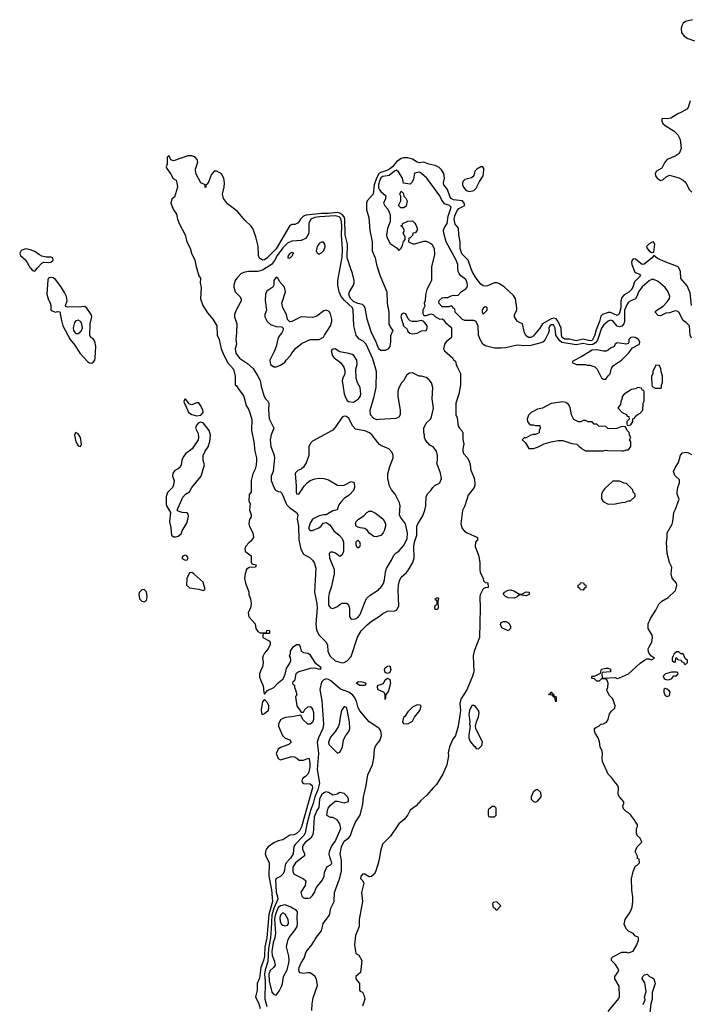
# Model space of a CAD drawing. Header units: inches. Extents: x 2668334 to 2765628, y 828034 to 955234.
# Tile 201 of 218: x 2686836 to 2692732, y 933526 to 942183. Entities that reach past the tile are written whole.
import ezdxf

# ---------------------------------------------------------------- set-up
doc = ezdxf.new("R2010")
doc.units = ezdxf.units.IN
doc.header["$MEASUREMENT"] = 0
for name, color, linetype in [('C6983', 7, 'Continuous'), ('C6984', 7, 'Continuous'), ('C6993', 7, 'Continuous'), ('C6994', 7, 'Continuous')]:
    doc.layers.add(name, color=color, linetype=linetype)

msp = doc.modelspace()

# ---------------------------------------------------------------- linework, layer by layer
at = {"layer": 'C6983', "color": 4}
for points, elevation in [([(2686928.9, 940000), (2686930, 939998), (2686950, 939978), (2686970, 939971.3), (2686994.1, 940000)], 4), ([(2688389.8, 940000), (2688410.9, 939930.9), (2688424.7, 939910), (2688422.8, 939870), (2688430.9, 939829.1), (2688427.3, 939730), (2688447.3, 939670), (2688486.9, 939606.9), (2688534, 939550), (2688570.4, 939490.4), (2688573.4, 939410), (2688590.7, 939370), (2688608, 939290), (2688631.9, 939231.9), (2688666.6, 939166.6), (2688717.3, 939110), (2688730.8, 939050), (2688732, 938972), (2688743.6, 938963.6), (2688762, 938930), (2688793.7, 938893.7), (2688806, 938870), (2688827.3, 938790), (2688850, 938752), (2688876, 938670), (2688874.8, 938570), (2688894.8, 938470), (2688902.8, 938390), (2688918.8, 938330), (2688918.8, 938310), (2688915.3, 938264.7), (2688906, 938230), (2688886.8, 938190), (2688871.6, 938131.6), (2688871.3, 938030), (2688852.7, 938007.3), (2688852, 937950), (2688862, 937930), (2688858, 937870), (2688870.9, 937830.9), (2688871, 937810), (2688858, 937790), (2688850.8, 937750), (2688860.5, 937720.5), (2688886, 937670), (2688891, 937630), (2688866.4, 937593.6), (2688850, 937582), (2688825.8, 937554.2), (2688814.8, 937530), (2688818.8, 937510), (2688824.1, 937504.1), (2688871.3, 937470), (2688872, 937412), (2688878, 937398), (2688914, 937390), (2688910, 937368.7), (2688852.7, 937367.3), (2688831.6, 937348.4), (2688818, 937310), (2688812, 937270), (2688822, 937230), (2688851.1, 937151.1), (2688851.6, 937128.4), (2688866, 937090), (2688871, 937050), (2688864.7, 937010), (2688844.7, 936970), (2688850, 936934), (2688906, 936870), (2688911.3, 936830), (2688930, 936804.7), (2688950, 936791.3), (2688990, 936792), (2689006, 936794), (2689010, 936812), (2689030, 936814), (2689034, 936810), (2689034, 936790), (2689030, 936786), (2688990, 936786), (2688978, 936782), (2688974, 936770), (2688974, 936750), (2689030, 936722), (2689038, 936710), (2689038, 936690), (2689021, 936650), (2688987.5, 936612.5), (2688976, 936590), (2688971.3, 936570), (2688976, 936530), (2688971, 936490), (2688958, 936470), (2688944.7, 936430), (2688945.4, 936405.4), (2688964.7, 936350), (2688978, 936330), (2688983.6, 936263.6), (2688990, 936254), (2689016.4, 936283.6), (2689070, 936311.3), (2689110, 936351.3), (2689154, 936386), (2689171.5, 936428.5), (2689183, 936477), (2689210, 936524.7), (2689219, 936550), (2689216.4, 936576.4), (2689208, 936590), (2689218, 936610), (2689218, 936630), (2689242, 936670), (2689269.3, 936690.7), (2689292, 936690), (2689302, 936670), (2689312, 936630), (2689330, 936618), (2689370, 936612), (2689383.6, 936603.6), (2689430.4, 936530.4), (2689482.8, 936490), (2689482, 936478), (2689474, 936470), (2689430, 936480.9), (2689390, 936477.6), (2689291.3, 936450), (2689264.7, 936430), (2689251.6, 936368.4), (2689238, 936362), (2689234, 936350), (2689238, 936338), (2689251.6, 936331.6), (2689252, 936310), (2689262, 936290), (2689272, 936250), (2689262, 936230), (2689272, 936150), (2689310, 936094), (2689330, 936094), (2689343.1, 936116.9), (2689370, 936142), (2689390, 936144.7), (2689398, 936138), (2689410, 936122), (2689418, 936090), (2689419.1, 936030), (2689410, 936002), (2689390, 935988), (2689370, 935988), (2689325.2, 936030), (2689307.3, 936067.3), (2689230, 936052.3), (2689170, 936046.6), (2689150, 936039.5), (2689130, 936026), (2689110.6, 935990), (2689110.7, 935970), (2689146.8, 935890), (2689170, 935866.8), (2689212, 935850), (2689222, 935830), (2689202, 935810), (2689130, 935782.7), (2689108, 935770), (2689090.8, 935730), (2689107.3, 935687.3), (2689130, 935676), (2689136.9, 935676.9), (2689230, 935704.7), (2689250, 935702), (2689274, 935690), (2689292.7, 935672.7), (2689330, 935671.3), (2689374, 935690), (2689382, 935682), (2689386.4, 935646.4), (2689386.8, 935610), (2689379.1, 935570), (2689370, 935549), (2689350, 935528.7), (2689326.4, 935513.6), (2689318, 935490), (2689324.7, 935470), (2689330, 935466.8), (2689390, 935464.9), (2689407.3, 935450), (2689410.3, 935430), (2689313, 935087), (2689295.8, 935050), (2689270, 935027), (2689250, 935017), (2689210, 935014), (2689150, 934972.7), (2689110, 934963.7), (2689070, 934946), (2689021, 934910), (2689006, 934894), (2689000.4, 934879.6), (2688995.5, 934850), (2689000.5, 934830), (2689030.8, 934770), (2689027.9, 934652.1), (2689049, 934531), (2689057.8, 934430), (2689025.4, 934314.6), (2689010.2, 934110), (2688991.3, 934030), (2688990, 933949), (2688980.2, 933910), (2688956.9, 933850), (2688945.2, 933754.8), (2688923.6, 933710), (2688924.2, 933650), (2688910.4, 933590), (2688939.5, 933530), (2688950.3, 933490)], 4), ([(2689003.3, 940000), (2688970, 939982), (2688930, 939969.3), (2688850, 939969.3), (2688816.8, 939963.2), (2688784.7, 939950), (2688744.7, 939910), (2688731.3, 939890), (2688718, 939850), (2688718, 939830), (2688731.1, 939791.1), (2688772, 939750), (2688782, 939730), (2688782, 939710), (2688736.9, 939623.1), (2688724.7, 939590), (2688724.7, 939570), (2688744.7, 939510), (2688742.8, 939430), (2688736, 939370), (2688741, 939330), (2688731, 939290), (2688736, 939250), (2688770, 939206.8), (2688839.9, 939159.9), (2688890, 939116), (2688931, 939050), (2688951, 939010), (2688958.8, 938958.8), (2688986, 938870), (2688998, 938850), (2689018, 938830), (2689026, 938810), (2689022.8, 938750), (2689030, 938674), (2689070.9, 938590.9), (2689047.9, 938532.1), (2689037.3, 938490), (2689044, 938430), (2689073.7, 938353.7), (2689076, 938330), (2689064.9, 938210), (2689048, 938170), (2689047.3, 938130), (2689070, 938071.3), (2689086.7, 938046.7), (2689110, 938034.8), (2689130.6, 938030.6), (2689139.8, 938019.8), (2689181.6, 937921.6), (2689210.5, 937890.5), (2689270.4, 937850.4), (2689281, 937830), (2689276, 937790), (2689288.2, 937730), (2689290.7, 937610.7), (2689307.9, 937527.9), (2689330, 937484.7), (2689390, 937451.3), (2689410, 937432), (2689424.7, 937410), (2689439.8, 937359.8), (2689427.7, 937150), (2689447.3, 937050), (2689450.5, 937010), (2689438.8, 936870), (2689445.4, 936814.6), (2689470, 936771.3), (2689532, 936710), (2689543.6, 936683.6), (2689544.7, 936630), (2689562, 936590), (2689610, 936544.7), (2689670, 936526.8), (2689690, 936531), (2689715.5, 936544.5), (2689750, 936584.7), (2689805.8, 936754.2), (2689839.3, 936810), (2689890, 936862.8), (2689927.2, 936892.8), (2689977.5, 936922.5), (2690000, 936939)], 8), ([(2690000, 938666.4), (2689975.3, 938664.7), (2689950, 938675.3), (2689921.2, 938710), (2689917.2, 938750), (2689953.2, 938870), (2689969, 938950), (2689973.2, 939090), (2689940.2, 939200.2), (2689882, 939330), (2689855.1, 939355.1), (2689818, 939378), (2689795.3, 939410), (2689774, 939490), (2689769.2, 939630), (2689761.2, 939650), (2689692.8, 939712.8), (2689662.7, 939750), (2689645.2, 939790), (2689634, 939850), (2689634, 939890), (2689653.4, 940000)], 8), ([(2690000, 939284.6), (2689990, 939294), (2689963.5, 939363.5), (2689929.6, 939430), (2689889.7, 939550), (2689873, 939650), (2689865.6, 939665.6), (2689850, 939678.7), (2689808.1, 939688.1), (2689770, 939705.1), (2689747.2, 939727.2), (2689735.1, 939750), (2689731.1, 939770), (2689735.4, 939790), (2689769.6, 939850), (2689776.9, 939870), (2689776.9, 939890), (2689763, 939950), (2689746.1, 940000)], 4), ([(2689982.6, 940000), (2690000, 939945.9)], 4), ([(2690000, 938449.3), (2689984.8, 938464.8), (2689936, 938530), (2689911.3, 938551.3), (2689870, 938566.6), (2689790, 938584), (2689765.2, 938610), (2689730, 938675.3), (2689710, 938695.3), (2689690, 938698), (2689670, 938688), (2689615.3, 938604.7), (2689590, 938575.3), (2689410, 938478), (2689396.9, 938463.1), (2689378, 938430), (2689378, 938350), (2689354.4, 938285.6), (2689330, 938248), (2689312, 938230), (2689282, 938218), (2689261, 938199), (2689258, 938190), (2689267.1, 938087.1), (2689266.8, 938030), (2689270, 938014), (2689290, 938012), (2689337.5, 938082.5), (2689366.8, 938113.2), (2689390, 938131), (2689430, 938147.3), (2689470, 938150.6), (2689510, 938147.7), (2689550, 938136.3), (2689630, 938090.8), (2689650, 938086.8), (2689690, 938090.8), (2689750, 938122), (2689770, 938118), (2689776, 938110), (2689778.8, 938070), (2689770, 938042), (2689735.2, 938004.8), (2689687.7, 937972.3), (2689659.3, 937940.7), (2689643.4, 937916.6), (2689626, 937874), (2689590, 937864), (2689530, 937828.7), (2689508.9, 937828.9), (2689470, 937819.3), (2689411.3, 937790), (2689390, 937755.3), (2689376, 937710), (2689390, 937691.3), (2689410, 937691), (2689465.6, 937714.4), (2689488, 937730), (2689504.7, 937755.3), (2689530, 937762), (2689562, 937742), (2689598.8, 937690), (2689646, 937650), (2689670, 937622), (2689682.8, 937590), (2689684, 937570), (2689682.8, 937510), (2689670, 937478), (2689650, 937462), (2689612.7, 937492.7), (2689590, 937502), (2689570, 937502), (2689558, 937490), (2689558.8, 937450), (2689602, 937350), (2689602, 937310), (2689576, 937190), (2689558, 937142), (2689550, 937106), (2689550, 937034), (2689570, 937012), (2689590, 937004.7), (2689630, 937022), (2689650, 937042), (2689670, 937052), (2689710, 937052), (2689723.6, 937043.6), (2689731.3, 937030), (2689736, 937010), (2689736.9, 936936.9), (2689750, 936912), (2689790, 936916), (2689810, 936926.8), (2689830, 936952), (2689866.3, 937053.7), (2689886.3, 937093.7), (2689916.5, 937123.5), (2689990, 937171), (2690000, 937181)], 12), ([(2690000, 937645.3), (2689970, 937635.3), (2689950, 937639), (2689910, 937669), (2689892.9, 937692.9), (2689870, 937709), (2689830, 937714), (2689802.7, 937722.7), (2689795.3, 937730), (2689788.7, 937750), (2689795.3, 937770), (2689815.3, 937790), (2689860.4, 937819.6), (2689888, 937850), (2689910, 937862), (2689930, 937862), (2689965.4, 937845.4), (2690000, 937816.3)], 12), ([(2690000, 935948.1), (2689995.1, 935955.1), (2689909.6, 936009.6), (2689826.3, 936106.3), (2689812.9, 936132.9), (2689796, 936190), (2689776, 936230), (2689763.9, 936243.9), (2689729.6, 936269.6), (2689658, 936298), (2689572.3, 936370), (2689550, 936382), (2689530, 936386.6), (2689510, 936379.3), (2689490, 936359), (2689474, 936294), (2689493.2, 936193.2), (2689508.2, 935990), (2689502.4, 935950), (2689463.8, 935870), (2689452.7, 935830), (2689462, 935730), (2689452.2, 935590), (2689473.4, 935470), (2689456.5, 935410), (2689431.3, 935350), (2689415.5, 935290), (2689392.2, 935230), (2689360.7, 935110), (2689346, 935030), (2689333.4, 935010), (2689258.7, 934930), (2689247.9, 934912.1), (2689241.3, 934850), (2689217.6, 934810), (2689178, 934770), (2689170.4, 934750), (2689160.3, 934690), (2689150.3, 934669.7), (2689130.4, 934649.6), (2689090, 934632.7), (2689083.9, 934616.1), (2689090, 934512), (2689103.7, 934470), (2689104.6, 934450), (2689071.7, 934370), (2689052.8, 934310), (2689048.1, 934191.9), (2689040.5, 934110), (2689025, 934015), (2689019.3, 933900.7), (2688995.5, 933830), (2688989.3, 933790), (2688993, 933730), (2688990.4, 933570), (2689010, 933507.3)], 8), ([(2690000, 936285.5), (2689989, 936290), (2689982, 936310), (2689983.1, 936323.1), (2689987.8, 936332.2), (2690000, 936335.9)], 4), ([(2689406, 933470), (2689407.8, 933530), (2689416.6, 933583.4), (2689455.8, 933690), (2689445.6, 933745.6), (2689430, 933772.3), (2689390, 933802), (2689370, 933803.6), (2689330, 933796.9), (2689302.7, 933802.7), (2689292.8, 933812.8), (2689289.7, 933829.7), (2689293.5, 933850), (2689309.8, 933890.2), (2689337, 933930), (2689353.6, 933986.4), (2689405.2, 934050), (2689444.7, 934115.3), (2689490, 934172), (2689504.1, 934235.9), (2689559.3, 934310), (2689572.3, 934370), (2689601.2, 934430), (2689605.2, 934510), (2689648.9, 934628.9), (2689664.1, 934695.9), (2689665.6, 934790), (2689654, 934850), (2689664.7, 934910), (2689690, 934960.7), (2689729.6, 934990.4), (2689746, 935010), (2689765.1, 935070), (2689790, 935126), (2689829.5, 935190), (2689853.8, 935286.2), (2689858.4, 935350), (2689882.9, 935450), (2689897.2, 935542.8), (2689939, 935630), (2689949.2, 935690), (2689954.5, 935770), (2689964.2, 935795.8), (2690000, 935842.2)], 8), ([(2690000, 934816), (2689999.1, 934810), (2689984.5, 934755.5), (2689964.7, 934690), (2689951.3, 934670), (2689930, 934648), (2689910, 934646), (2689870, 934668.7), (2689850, 934668.7), (2689836, 934650), (2689832, 934632), (2689852, 934610), (2689862, 934590), (2689842.8, 934510), (2689850.8, 934430), (2689820.5, 934270), (2689820.7, 934210), (2689787.3, 934130), (2689781, 934050), (2689792.7, 933972.7), (2689816.9, 933956.9), (2689844.7, 933910), (2689833.7, 933806.3), (2689792, 933770), (2689792, 933750), (2689824.7, 933710), (2689824.7, 933650), (2689830, 933642), (2689851.6, 933631.6), (2689862, 933610), (2689872, 933570), (2689851.3, 933510)], 8)]:
    msp.add_lwpolyline(points, dxfattribs=dict(at, elevation=elevation))
for points, elevation in [([(2687104, 939916), (2687090.9, 939909.1), (2687084, 939896), (2687074, 939770), (2687086, 939730), (2687105.5, 939690), (2687110.8, 939669.2), (2687111.3, 939631.3), (2687122, 939622), (2687150, 939611.3), (2687170, 939618), (2687190, 939614), (2687200.4, 939550), (2687216.4, 939490), (2687280.3, 939370), (2687320.2, 939320.2), (2687364.9, 939250), (2687435.1, 939175.1), (2687450, 939164.6), (2687470, 939163.1), (2687486.2, 939173.8), (2687496.4, 939190), (2687501, 939210), (2687505.6, 939310), (2687497.8, 939357.8), (2687479.7, 939379.7), (2687462, 939390), (2687452.7, 939410), (2687455.6, 939510), (2687469.5, 939570), (2687463.7, 939590), (2687426.8, 939646.8), (2687410, 939661.2), (2687350, 939655.6), (2687310, 939659.5), (2687256.4, 939656.4), (2687242, 939662), (2687238, 939670), (2687255.1, 939710), (2687247, 939750), (2687230, 939784), (2687198.3, 939838.3), (2687150, 939899), (2687130, 939913.2)], 4), ([(2689090, 939918), (2689072, 939890), (2689071.3, 939850), (2689061, 939830), (2689010, 939795.3), (2688996, 939770), (2688995.3, 939715.3), (2689006, 939630), (2688991.3, 939591.3), (2688991, 939570), (2689011.3, 939530), (2689042, 939502), (2689090, 939484.7), (2689142, 939482), (2689151.6, 939471.6), (2689150, 939446), (2689142, 939430), (2689122, 939410), (2689110, 939386), (2689091, 939310), (2689074.4, 939265.6), (2689036, 939190), (2689041, 939150), (2689070, 939131.3), (2689090, 939131.3), (2689130, 939144.7), (2689168.4, 939171.6), (2689178, 939190), (2689218, 939230), (2689229.1, 939250.9), (2689265.2, 939294.8), (2689320.2, 939339.8), (2689390, 939370.8), (2689468.4, 939371.6), (2689508.4, 939391.6), (2689515.3, 939410), (2689569.2, 939490), (2689581.2, 939530), (2689581.2, 939550), (2689570, 939598), (2689557.2, 939617.2), (2689530, 939628.7), (2689510, 939624), (2689450, 939577.2), (2689430.6, 939569.4), (2689410, 939565.2), (2689310, 939569), (2689230, 939528), (2689210, 939526), (2689190, 939546), (2689182, 939590), (2689149.4, 939649.4), (2689141.2, 939690), (2689173.2, 939790), (2689164, 939830), (2689120.2, 939880.2), (2689110, 939906)], 12), ([(2687350, 939541.2), (2687330, 939535.3), (2687319.1, 939520.9), (2687306.4, 939473.6), (2687310.6, 939450), (2687324, 939430), (2687330, 939424), (2687350, 939424.9), (2687376.6, 939443.4), (2687387.3, 939470), (2687382, 939510), (2687370, 939529.2)], 8), ([(2689610, 939288), (2689592.7, 939287.3), (2689574, 939270), (2689586.4, 939226.4), (2689602, 939210), (2689658, 939170), (2689686.4, 939126.4), (2689695.3, 939095.3), (2689696, 939070), (2689676, 939030), (2689671.3, 939010), (2689690, 938894), (2689701.4, 938861.4), (2689714.8, 938834.8), (2689726.4, 938826.4), (2689770, 938821), (2689814, 938850), (2689829.2, 938870), (2689835.1, 938890), (2689829.2, 938950), (2689805.2, 938990), (2689795.1, 939030), (2689792.3, 939110), (2689802, 939150), (2689800.9, 939190), (2689773.2, 939230), (2689758.9, 939238.9), (2689730, 939249.2), (2689650, 939262)], 12), ([(2688290, 938848), (2688278, 938830), (2688282.8, 938810), (2688294.8, 938794.8), (2688321, 938730), (2688350.9, 938710.9), (2688390, 938701), (2688430, 938704.7), (2688449.2, 938730), (2688446.6, 938750), (2688430, 938789), (2688410, 938813.2), (2688390, 938814), (2688350, 938798), (2688340.1, 938800.1), (2688325.6, 938805.6), (2688300.4, 938840.4)], 4), ([(2688430, 938645.2), (2688405.2, 938634.8), (2688387.3, 938612.7), (2688381, 938590), (2688405.5, 938545.5), (2688408, 938510), (2688404, 938490), (2688351.3, 938410), (2688296, 938370), (2688276.3, 938343.7), (2688262.8, 938310), (2688256.3, 938270), (2688246, 938250), (2688230, 938234), (2688201.4, 938218.6), (2688183.5, 938196.5), (2688178.8, 938170), (2688193.4, 938130), (2688187.7, 938090), (2688178.8, 938070), (2688135.6, 938024.4), (2688123.7, 937990), (2688123.2, 937923.2), (2688127.9, 937907.9), (2688162.8, 937850), (2688153, 937770), (2688164.1, 937715.9), (2688170, 937652), (2688190, 937636), (2688210, 937634.8), (2688230, 937640.7), (2688256.2, 937663.8), (2688266, 937690), (2688310, 937762), (2688319, 937819), (2688316.4, 937836.4), (2688308, 937848), (2688266, 937850), (2688230, 937862), (2688222, 937870), (2688270, 937984.7), (2688295.3, 938010), (2688329.2, 938030.8), (2688349, 938070), (2688431.6, 938168.4), (2688462, 938270), (2688449.2, 938310.8), (2688448.9, 938351.1), (2688466, 938390), (2688492.7, 938427.3), (2688507.2, 938472.8), (2688513.3, 938530), (2688502, 938570), (2688450, 938639)], 4), ([(2687326.8, 938553.2), (2687319.1, 938530), (2687330, 938471), (2687350, 938437.3), (2687370, 938430.8), (2687379.6, 938450), (2687370, 938509), (2687350, 938542.7)], 4), ([(2689810, 937608), (2689792, 937590), (2689791.3, 937570), (2689798, 937550), (2689810, 937538), (2689828, 937550), (2689834, 937570), (2689828, 937590)], 16), ([(2688290, 937474), (2688270, 937466), (2688262, 937450), (2688265.4, 937445.4), (2688290, 937432), (2688310, 937434), (2688318, 937450), (2688306, 937470)], 4), ([(2688350, 937322), (2688330, 937318), (2688304.7, 937270), (2688302, 937210), (2688327.9, 937187.9), (2688410, 937176), (2688450, 937164.7), (2688467.3, 937172.7), (2688450, 937238), (2688370, 937309)], 4), ([(2687930, 937171.5), (2687910, 937169.4), (2687890.6, 937150), (2687882.4, 937130), (2687890.6, 937090), (2687910, 937070.6), (2687930, 937063), (2687950, 937076), (2687956.9, 937110), (2687952.6, 937152.6)], 4), ([(2689870, 936329.2), (2689828, 936330), (2689794, 936350), (2689810, 936360.7), (2689830, 936364.9), (2689858.5, 936358.5), (2689878, 936350), (2689874, 936330)], 4), ([(2688990, 936206), (2688970, 936186), (2688958, 936118), (2688962, 936082), (2688970, 936074), (2688990, 936082), (2689022, 936110), (2689028, 936130), (2689028, 936150), (2689015.3, 936175.3)], 4), ([(2689690, 936144), (2689666.4, 936110), (2689652.4, 936050), (2689644.9, 935990), (2689635.2, 935964.8), (2689613.7, 935926.3), (2689570, 935875.3), (2689552, 935830), (2689554, 935810), (2689630, 935734), (2689650, 935742), (2689658, 935750), (2689675.3, 935790), (2689682, 935850), (2689704, 935890), (2689730, 935924.7), (2689739.3, 935950), (2689737, 936010), (2689712, 936130), (2689710, 936135.3)], 12), ([(2689530, 935392.7), (2689510, 935383.7), (2689490, 935366.6), (2689472.2, 935330), (2689464.9, 935255.1), (2689448, 935230), (2689425.3, 935170), (2689416.7, 935023.3), (2689394.6, 934985.4), (2689350, 934952), (2689330.7, 934930), (2689324, 934910), (2689324, 934890), (2689341, 934850), (2689341, 934830), (2689262, 934770), (2689236.4, 934730), (2689238, 934690), (2689250.4, 934670.4), (2689331.3, 934630), (2689351, 934610), (2689346, 934570), (2689307.7, 934512.3), (2689316, 934476), (2689330, 934462), (2689339.6, 934459.6), (2689370, 934458), (2689390, 934462), (2689410, 934482), (2689428, 934510), (2689442, 934550), (2689493.2, 934610), (2689514, 934650), (2689516.4, 934683.6), (2689533.2, 934726.8), (2689542.7, 934737.3), (2689570, 934751.3), (2689578, 934762), (2689581.2, 934770), (2689566, 934810), (2689558, 934850), (2689561.5, 934878.5), (2689581.2, 934918.8), (2689610, 934958), (2689659.5, 935070), (2689652.3, 935112.3), (2689626.3, 935146.3), (2689590, 935168.7), (2689569.1, 935169.1), (2689542, 935182), (2689538, 935190), (2689542, 935230), (2689549, 935250), (2689570, 935278), (2689610, 935311.3), (2689631.1, 935311.1), (2689690, 935298), (2689726, 935310), (2689728, 935330), (2689718, 935350), (2689690, 935378), (2689650, 935388), (2689626, 935374), (2689590, 935364), (2689550, 935389)], 12), ([(2689170, 934399.7), (2689130, 934392.6), (2689110, 934376.3), (2689080.9, 934310), (2689077.4, 934270), (2689084.2, 934150), (2689078, 934110), (2689064.3, 934070), (2689052.3, 933990), (2689055.8, 933955.8), (2689074.4, 933910), (2689081.6, 933870), (2689068.4, 933850), (2689038.6, 933821.4), (2689026.4, 933790), (2689030.2, 933730), (2689052.7, 933632.7), (2689070, 933610.8), (2689090, 933607.3), (2689117.7, 933642.3), (2689138.9, 933681.1), (2689147.8, 933710), (2689156.2, 933770), (2689186.6, 933830), (2689202, 933890), (2689205.1, 933910), (2689201.6, 933950), (2689182, 934030), (2689192.7, 934087.3), (2689206, 934114), (2689259.5, 934180.5), (2689274.7, 934210), (2689278.7, 934230), (2689274.5, 934290), (2689278, 934338), (2689269.2, 934349.2), (2689221.2, 934381.2)], 12), ([(2689150, 934329), (2689130, 934308.7), (2689124.4, 934290), (2689126.7, 934250), (2689139.1, 934230), (2689150, 934221.6), (2689170, 934215.5), (2689190, 934220.7), (2689198, 934230), (2689199.6, 934240.4), (2689196.2, 934270), (2689170, 934319)], 16)]:
    msp.add_lwpolyline(points, close=True, dxfattribs=dict(at, elevation=elevation))
at = {"layer": 'C6984', "color": 4}
for points, elevation in [([(2689746.1, 940000), (2689715.8, 940090), (2689717.6, 940210), (2689699.1, 940290), (2689694.6, 940430), (2689688.1, 940450), (2689670.5, 940470.5), (2689650, 940482.9), (2689627, 940487), (2689550, 940478.9), (2689490, 940478.6), (2689355.3, 940464.7), (2689330, 940456.4), (2689304.9, 940430), (2689283.4, 940396.6), (2689256.3, 940383.7), (2689230, 940380.9), (2689210, 940372), (2689090.8, 940169.2), (2689010, 940085.6), (2688990, 940072), (2688969.6, 940069.6), (2688946, 940086), (2688937, 940110), (2688931.7, 940191.7), (2688912.9, 940272.9), (2688886.2, 940346.2), (2688869.7, 940369.7), (2688817.3, 940417.2), (2688750, 940495.6), (2688664.4, 940564.4), (2688629, 940610), (2688619.3, 940650), (2688635.1, 940710), (2688636.9, 940750), (2688631, 940791), (2688610, 940829.2), (2688570, 940852), (2688546, 940850), (2688520.9, 940819.1), (2688498.8, 940761.2), (2688483.6, 940736.4), (2688474, 940730), (2688474, 940710), (2688470, 940706), (2688466, 940710), (2688466, 940730), (2688430, 940748), (2688383.7, 940830), (2688383, 940870), (2688401.3, 940930), (2688395.2, 940955.2), (2688376.2, 940976.2), (2688350, 940986.6), (2688314.6, 940985.4), (2688190, 940942), (2688166, 940950), (2688150, 940986), (2688134, 940970), (2688132.7, 940912.7), (2688124.7, 940890), (2688130, 940874), (2688165.4, 940825.4), (2688186.4, 940786.4), (2688210.6, 940770.6), (2688218.8, 940750), (2688222.8, 940710), (2688196, 940624), (2688172.7, 940607.3), (2688166, 940570), (2688190, 940512), (2688213.7, 940473.7), (2688222.8, 940430), (2688237.3, 940390), (2688290, 940292), (2688306, 940230), (2688334.4, 940174.4), (2688346.8, 940130), (2688376, 940070), (2688386.8, 940010), (2688389.8, 940000)], 4), ([(2690000, 940832.5), (2689993.1, 940826.9), (2689973.1, 940790), (2689951.7, 940730), (2689942.7, 940650), (2689890.3, 940590), (2689885.5, 940570), (2689884.4, 940510), (2689904.9, 940444.9), (2689914.9, 940330), (2689934.4, 940230), (2689934.3, 940150), (2689961.7, 940090), (2689972.9, 940030), (2689982.6, 940000)], 4), ([(2690000, 940763.4), (2689990, 940735.3), (2689990, 940704.7), (2690000, 940688.3)], 8), ([(2689653.4, 940000), (2689670, 940094), (2689673.6, 940166.4), (2689665.7, 940290), (2689669.8, 940370), (2689665.6, 940410), (2689656.6, 940436.6), (2689645.1, 940450), (2689610, 940457.8), (2689471.3, 940450), (2689430, 940442.9), (2689394.9, 940430), (2689379.5, 940390), (2689377.1, 940310), (2689363.4, 940276.6), (2689350, 940259.3), (2689310, 940242.9), (2689230, 940234.5), (2689190, 940217), (2689150, 940176.2), (2689098.7, 940110), (2689075.6, 940064.4), (2689050.5, 940030), (2689010, 940003.6), (2689003.3, 940000)], 8), ([(2686994.1, 940000), (2687030, 940042.8), (2687050, 940051), (2687090, 940046.8), (2687110, 940050.8), (2687131.2, 940068.8), (2687128.7, 940090), (2687110, 940095.1), (2687070, 940095.1), (2687030, 940105.2), (2687010, 940114.5), (2686970, 940144.2), (2686930, 940160.5), (2686890, 940167.8), (2686850, 940154.7), (2686836.4, 940130), (2686843, 940110), (2686890.6, 940070), (2686928.9, 940000)], 4)]:
    msp.add_lwpolyline(points, dxfattribs=dict(at, elevation=elevation))
at = {"layer": 'C6984', "color": 4, "elevation": 12}
for points in [[(2689490, 940228), (2689470, 940215.3), (2689451.3, 940190), (2689442, 940150), (2689452, 940132), (2689470, 940122), (2689490, 940132), (2689510, 940154), (2689522, 940190), (2689518, 940210), (2689507.3, 940227.3)], [(2689230, 940135.3), (2689210, 940128), (2689198, 940110), (2689194, 940094), (2689194, 940090), (2689210, 940086), (2689235.3, 940110), (2689238, 940122), (2689246, 940130)]]:
    msp.add_lwpolyline(points, close=True, dxfattribs=at)
at = {"layer": 'C6993', "color": 4}
for points, elevation in [([(2690455.6, 940000), (2690456.3, 939890), (2690414.8, 939810), (2690403.6, 939763.6), (2690402, 939710), (2690392, 939690), (2690396.9, 939663.1), (2690382, 939630), (2690379.6, 939599.6), (2690390, 939582), (2690410, 939582), (2690450, 939598), (2690470, 939591.3), (2690492, 939570), (2690530, 939551.3), (2690551.6, 939551.6), (2690563.6, 939543.6), (2690579.6, 939519.6), (2690623.6, 939483.6), (2690632, 939470), (2690631.3, 939390), (2690584.7, 939350), (2690571.3, 939330), (2690561, 939290), (2690570, 939272), (2690642, 939210), (2690651.6, 939191.6), (2690663.6, 939183.6), (2690672, 939170), (2690672.7, 939152.7), (2690682, 939130), (2690711.1, 939071.1), (2690711.6, 938971.6), (2690696, 938890), (2690671.3, 938810), (2690672, 938710), (2690681, 938681), (2690691.3, 938610), (2690702, 938590), (2690725.4, 938565.4), (2690730.9, 938550.9), (2690731.6, 938491.6), (2690742, 938450), (2690731.3, 938410), (2690731.3, 938390), (2690738, 938370), (2690772, 938330), (2690791.1, 938291.1), (2690801, 938250), (2690801, 938230), (2690830.6, 938150.6), (2690838.8, 938110), (2690838.8, 938090), (2690830.8, 938070), (2690778.5, 938001.5), (2690750.8, 937910), (2690730, 937868), (2690714.8, 937750), (2690726.8, 937710), (2690745.8, 937685.8), (2690770, 937670.8), (2690862, 937630), (2690862, 937610), (2690844.7, 937590), (2690841, 937550), (2690870, 937474), (2690882.8, 937410), (2690881, 937350), (2690885.4, 937325.4), (2690912, 937270), (2690914, 937250), (2690930, 937234), (2690952.7, 937232.7), (2690954, 937190), (2690930, 937188), (2690910, 937178), (2690887.5, 937132.5), (2690882.8, 937110), (2690884.9, 937010), (2690878.8, 936750), (2690830.7, 936630), (2690824, 936590), (2690828, 936450), (2690818, 936410), (2690767.7, 936290), (2690714.4, 936210), (2690706.7, 936170), (2690712.2, 936110), (2690710, 936086), (2690692.4, 935970), (2690667.7, 935890), (2690642.8, 935850), (2690616, 935790), (2690602, 935738), (2690606, 935710), (2690591, 935630), (2690557.3, 935550), (2690502, 935458), (2690470, 935429), (2690414.6, 935365.4), (2690362, 935318), (2690322.8, 935270), (2690270, 935234), (2690248.1, 935191.9), (2690216, 935150), (2690168.2, 935111.8), (2690096.1, 935003.9), (2690026, 934934), (2690008, 934872), (2690000, 934816)], 8), ([(2690000, 939945.9), (2690010, 939914.8), (2690062.6, 939790), (2690067.2, 939690), (2690082, 939610), (2690082.4, 939510), (2690097.6, 939477.6), (2690117.3, 939450), (2690097, 939403), (2690097.6, 939350), (2690090, 939309.2), (2690073, 939287), (2690050, 939274.5), (2690010, 939275.1), (2690000, 939284.6)], 4), ([(2692742.9, 939382.9), (2692732, 939410), (2692725.2, 939490), (2692698.9, 939518.9), (2692670, 939539), (2692630, 939612.7), (2692610, 939622.7), (2692590, 939621.2), (2692550, 939605.2), (2692518, 939602), (2692470, 939578), (2692450, 939582), (2692422, 939610), (2692430, 939622), (2692494.6, 939665.4), (2692530, 939702), (2692549.1, 939730.9), (2692552.7, 939750), (2692537.2, 939790), (2692510, 939829), (2692450, 939881.2), (2692410, 939899), (2692390, 939897.2), (2692370, 939886), (2692310, 939834), (2692278, 939790), (2692266, 939754), (2692251, 939730), (2692210, 939712.3), (2692190, 939698), (2692178, 939682), (2692154.3, 939630), (2692154.9, 939530), (2692147.7, 939510), (2692130.4, 939489.6), (2692110, 939482.7), (2692090, 939489.2), (2692050, 939535.1), (2692030, 939540.9), (2692010, 939532.7), (2691970, 939498.4), (2691950, 939471.6), (2691916.1, 939363.9), (2691899.2, 939340.8), (2691874.1, 939325.9), (2691844.1, 939324.1), (2691790, 939335.8), (2691730, 939323.5), (2691603.7, 939343.7), (2691581.3, 939361.3), (2691549.3, 939410), (2691542.7, 939470), (2691530, 939501.2), (2691510, 939499.3), (2691496, 939490), (2691487.7, 939470), (2691491, 939450), (2691486.8, 939430), (2691457.3, 939370), (2691438.8, 939350), (2691419, 939341), (2691330, 939318), (2691275.9, 939315.9), (2691210, 939322.7), (2691110, 939297.2), (2691070, 939294), (2691010, 939294), (2690930, 939315.3), (2690909.3, 939329.3), (2690884, 939370), (2690869, 939410), (2690868.4, 939488.4), (2690848.4, 939528.4), (2690830, 939538), (2690750, 939538), (2690728.4, 939548.4), (2690666, 939610), (2690662, 939642), (2690647.3, 939647.3), (2690642, 939662), (2690630, 939666), (2690610, 939658), (2690550, 939658), (2690522, 939690), (2690524.7, 939715.3), (2690550, 939736), (2690570, 939741), (2690600.4, 939739.6), (2690630, 939756), (2690650, 939761), (2690670, 939758), (2690690, 939762), (2690718, 939790), (2690760.2, 939819.8), (2690769.3, 939830.7), (2690772.9, 939847.1), (2690769.4, 939870), (2690757.6, 939897.6), (2690716, 939930), (2690699.5, 939950), (2690691.8, 939970), (2690689.4, 940000)], 8), ([(2692229.8, 940000), (2692241, 939970), (2692256.8, 939956.8), (2692285.4, 939945.4), (2692294.8, 939930), (2692241.4, 939878.6), (2692226.7, 939830), (2692213.3, 939806.7), (2692191.9, 939788.1), (2692150, 939763.6), (2692130, 939739.3), (2692121.7, 939710), (2692120.2, 939650), (2692106.4, 939593.6), (2692090, 939583), (2692030, 939608.7), (2692010, 939608.6), (2691960.7, 939590), (2691944.3, 939575.7), (2691933.6, 939530), (2691904.1, 939455.9), (2691890, 939402.7), (2691870, 939363.1), (2691850, 939359.2), (2691790, 939374.5), (2691730, 939359.3), (2691670, 939373.3), (2691630, 939373.7), (2691619.6, 939379.6), (2691606.4, 939390), (2691600.4, 939410), (2691595.3, 939470), (2691570.6, 939530.6), (2691552.6, 939552.6), (2691530, 939558.4), (2691507.4, 939552.6), (2691432.2, 939510), (2691408.4, 939470), (2691350, 939400.9), (2691330, 939389.6), (2691310, 939387.3), (2691290, 939403.7), (2691274, 939430), (2691258, 939510), (2691230, 939519.3), (2691210, 939532.7), (2691186.3, 939570), (2691185.6, 939590), (2691206, 939630), (2691206, 939650), (2691195.1, 939730), (2691178.9, 939758.9), (2691095.4, 939835.4), (2691050, 939864.7), (2691030, 939869.7), (2691010, 939868), (2690950, 939844), (2690930, 939840.4), (2690910, 939844.4), (2690890, 939857.7), (2690849.2, 939909.2), (2690812.9, 939970), (2690803, 940000)], 4), ([(2692742, 939670), (2692730, 939782), (2692703.9, 939843.9), (2692647.6, 939907.6), (2692644.5, 939970), (2692632.1, 940000)], 4), ([(2690000, 936939), (2690030, 936961), (2690070, 936981), (2690135.3, 936984.7), (2690148.4, 936991.6), (2690156.4, 937003.6), (2690168.7, 937030), (2690162.7, 937170), (2690165.2, 937210), (2690174, 937250), (2690190, 937282), (2690237.5, 937322.5), (2690255.1, 937344.9), (2690294, 937410), (2690304, 937450), (2690302, 937550), (2690307, 937590), (2690326.6, 937650), (2690329.2, 937730), (2690335.3, 937750), (2690380.2, 937819.8), (2690398, 937870), (2690408, 937910), (2690408.4, 937991.6), (2690423.1, 938016.9), (2690450, 938042), (2690468, 938070), (2690488, 938090), (2690510, 938098), (2690530, 938112), (2690544, 938150), (2690534.8, 938194.8), (2690503.1, 938283.1), (2690508.7, 938310), (2690508.7, 938350), (2690502, 938390), (2690470, 938428), (2690443.1, 938443.1), (2690404.7, 938484.7), (2690395.3, 938510), (2690395.3, 938530), (2690388.4, 938551.6), (2690388.4, 938591.6), (2690410, 938634), (2690448.4, 938671.6), (2690458, 938690), (2690472.9, 938767.1), (2690464, 938850), (2690469.2, 938950), (2690457.2, 938990), (2690437.5, 939017.5), (2690410, 939037.2), (2690370, 939049), (2690349.4, 939049.4), (2690290, 939078), (2690263.6, 939076.4), (2690239.6, 939060.4), (2690210.9, 939009.1), (2690192, 938990), (2690170, 938946), (2690162, 938918), (2690161, 938870), (2690182, 938750), (2690182, 938710), (2690170, 938688), (2690143.6, 938676.4), (2690000, 938666.4)], 8), ([(2690000, 937181), (2690010, 937191), (2690033.6, 937226.4), (2690042.5, 937257.5), (2690052.1, 937327.9), (2690062.5, 937357.5), (2690105.2, 937430), (2690124.7, 937475.3), (2690144.7, 937495.3), (2690170, 937511.3), (2690210, 937556), (2690241.4, 937618.6), (2690246, 937670), (2690229.5, 937750), (2690184, 937810), (2690174, 937830), (2690180.9, 937910), (2690175.9, 937935.9), (2690137.2, 938010), (2690104, 938050), (2690085.2, 938090), (2690081.2, 938110), (2690074, 938150), (2690074, 938190), (2690090, 938254), (2690119, 938330), (2690119, 938350), (2690110, 938378), (2690082, 938410), (2690010, 938439), (2690000, 938449.3)], 12), ([(2692010, 933462), (2692104.8, 933575.2), (2692109.4, 933590), (2692106.3, 933686.3), (2692069, 933750), (2692068.7, 933770), (2692099, 933810), (2692104, 933830), (2692075.5, 933875.5), (2692038, 933910), (2692038, 933930), (2692050, 933942), (2692130, 933984.7), (2692170, 933984.7), (2692190, 933978), (2692230, 933992), (2692262, 934050), (2692275.3, 934090), (2692278, 934110), (2692274.6, 934114.6), (2692250, 934126), (2692228.4, 934148.4), (2692189.3, 934169.3), (2692169.4, 934189.4), (2692149.2, 934230), (2692159, 934270), (2692203.1, 934336.9), (2692220.4, 934379.6), (2692228, 934430), (2692228, 934470), (2692218, 934530), (2692215.3, 934630), (2692230, 934694), (2692250, 934742), (2692266, 934750), (2692286, 934770), (2692282, 934802), (2692268.4, 934808.4), (2692267.3, 934827.3), (2692248, 934870), (2692266, 934910), (2692306, 934950), (2692290, 934986), (2692266, 935010), (2692258, 935030), (2692258, 935070), (2692268, 935090), (2692267.3, 935107.3), (2692250, 935126), (2692243.1, 935143.1), (2692210, 935188), (2692188.9, 935208.9), (2692170, 935218), (2692144.7, 935244.7), (2692138, 935270), (2692148, 935290), (2692147.3, 935307.3), (2692109.1, 935349.1), (2692099, 935370), (2692102, 935430), (2692095.3, 935450), (2692072.9, 935472.9), (2692040.2, 935520.2), (2692009.2, 935550), (2691960.2, 935660.2), (2691957.2, 935690), (2691961.2, 935730), (2691957.2, 935750), (2691939, 935790), (2691933.6, 935833.6), (2691922, 935870), (2691895.3, 935910), (2691889, 935930), (2691889, 935950), (2691900.2, 935959.8), (2691928.4, 935971.6), (2691946, 935990), (2691967.3, 935992.7), (2691994.6, 936005.4), (2692008.7, 936030), (2692021.2, 936078.8), (2692038, 936102), (2692068.7, 936130), (2692072.7, 936150), (2692052.1, 936212.1), (2692021.2, 936241.2), (2692000.4, 936280.4), (2691998, 936290), (2692008.4, 936311.6), (2692008.7, 936350), (2691998, 936378), (2691987.3, 936387.3), (2691952.7, 936387.3), (2691930, 936366), (2691910, 936366), (2691890, 936386), (2691866, 936390), (2691866, 936410), (2691890, 936412), (2691942, 936438), (2691950, 936471.3), (2691990, 936482), (2692010, 936482), (2692031.6, 936471.6), (2692031.6, 936448.4), (2691958, 936442), (2691954, 936430), (2691958, 936398), (2691970, 936394), (2692070, 936398), (2692090, 936391.3), (2692110, 936396), (2692189.3, 936430.7), (2692290, 936524.7), (2692330, 936552), (2692350, 936562), (2692370, 936562), (2692390, 936554), (2692418, 936570), (2692390, 936586), (2692369.1, 936609.1), (2692363.7, 936623.7), (2692362.7, 936650), (2692369.3, 936670), (2692395.1, 936710), (2692400.9, 936750), (2692396, 936770), (2692362, 936830), (2692361.2, 936870), (2692382, 936918), (2692429.2, 936990), (2692454.8, 937045.2), (2692482, 937070), (2692538, 937102), (2692599.3, 937160.7), (2692606, 937174), (2692612.7, 937210), (2692609.3, 937229.3), (2692572.9, 937272.9), (2692564, 937310), (2692569, 937370), (2692549.6, 937409.6), (2692527.3, 937490), (2692522.7, 937590), (2692529.4, 937630), (2692530, 937672), (2692572.5, 937747.5), (2692579.3, 937770), (2692586.6, 937850), (2692601.5, 937878.5), (2692632.9, 937967.1), (2692615.3, 938010), (2692615.3, 938030), (2692622, 938070), (2692638, 938110), (2692638, 938138), (2692594.6, 938174.6), (2692585.2, 938210), (2692602, 938250), (2692629, 938290), (2692646.8, 938353.2), (2692664.5, 938375.5), (2692690, 938380.7), (2692710, 938378), (2692741.3, 938361.3)], 8), ([(2690000, 937816.3), (2690030.5, 937790.5), (2690044.7, 937770), (2690050.9, 937750.9), (2690050.9, 937729.1), (2690042, 937690), (2690032, 937670), (2690010, 937648.7), (2690000, 937645.3)], 12), ([(2690000, 936335.9), (2690033.8, 936346.2), (2690050, 936378), (2690070, 936392), (2690090, 936382), (2690097.3, 936350), (2690078, 936282), (2690070, 936266), (2690054, 936250), (2690050, 936206), (2690048, 936250), (2690038, 936270), (2690000, 936285.5)], 4), ([(2690000, 935842.2), (2690006, 935850), (2690016, 935890), (2690012.7, 935930), (2690000, 935948.1)], 8), ([(2692316.5, 933523.5), (2692334, 933566), (2692329.3, 933590.7), (2692343.1, 933636.9), (2692333.2, 933713.2), (2692309, 933750), (2692315.3, 933770), (2692330, 933784.7), (2692352, 933792), (2692374, 933770), (2692399.8, 933759.8), (2692410.8, 933750.8), (2692421.4, 933721.4), (2692422, 933710), (2692396, 933630), (2692397.3, 933570), (2692386, 933530), (2692374.8, 933450)], 4)]:
    msp.add_lwpolyline(points, dxfattribs=dict(at, elevation=elevation))
for points, elevation in [([(2690210, 939602), (2690202, 939598), (2690192, 939590), (2690186.8, 939570), (2690210, 939492), (2690242, 939462), (2690250, 939442), (2690267.1, 939427.1), (2690290, 939421), (2690330, 939426.8), (2690370, 939446.8), (2690408.4, 939451.6), (2690418, 939470), (2690418, 939490), (2690398, 939518), (2690388.9, 939528.9), (2690370, 939538), (2690328.9, 939528.9), (2690290, 939528), (2690270, 939535.3), (2690252.9, 939552.9), (2690230, 939595.3)], 8), ([(2690930, 939658), (2690914, 939650), (2690902, 939630), (2690902, 939610), (2690910, 939594), (2690946, 939630), (2690946, 939650), (2690936.4, 939656.4)], 8), ([(2692230, 939392.7), (2692210, 939389), (2692191, 939370), (2692191, 939349), (2692184.7, 939335.3), (2692171.3, 939328.7), (2692090, 939342), (2692072, 939330), (2692062, 939310), (2692030, 939295.3), (2692010, 939278), (2691991.1, 939268.9), (2691970, 939268.7), (2691910, 939280.7), (2691870, 939276.2), (2691779.8, 939220.2), (2691698, 939182), (2691694, 939170), (2691732.7, 939152.7), (2691810, 939151.3), (2691825.4, 939145.4), (2691850, 939144.7), (2691894, 939130), (2691914, 939110), (2691950, 939034), (2691970, 939022), (2691990, 939022), (2692008.9, 939051.1), (2692028, 939070), (2692040.4, 939119.6), (2692056.4, 939143.6), (2692128, 939190), (2692189.1, 939250.9), (2692223.1, 939296.9), (2692286, 939330), (2692288, 939350), (2692278, 939370), (2692246, 939390)], 12), ([(2692430, 939146), (2692402, 939090), (2692402, 939070), (2692392, 939050), (2692394, 938970), (2692398, 938958), (2692423.6, 938943.6), (2692470, 938942), (2692478, 938950), (2692478, 938970), (2692488.4, 938991.6), (2692488.4, 939048.4), (2692475.3, 939090), (2692473.6, 939113.6), (2692462, 939142)], 12), ([(2692270, 938948), (2692250, 938938), (2692214, 938930), (2692152, 938890), (2692132, 938870), (2692132, 938850), (2692122, 938830), (2692119.6, 938800.4), (2692094, 938770), (2692134, 938730), (2692171.6, 938711.6), (2692178, 938698), (2692192.7, 938692.7), (2692194, 938670), (2692174, 938650), (2692174, 938630), (2692178, 938618), (2692190, 938614), (2692210, 938622), (2692226, 938650), (2692227.3, 938672.7), (2692242, 938678), (2692247.3, 938692.7), (2692266, 938710), (2692290, 938722), (2692315.3, 938750), (2692318, 938810), (2692326, 938830), (2692326, 938910), (2692322, 938922), (2692310, 938926), (2692302, 938942), (2692287.3, 938947.3)], 12), ([(2691610, 938822), (2691510, 938808), (2691431.6, 938768.4), (2691390, 938758), (2691332, 938730), (2691310, 938706), (2691298, 938670), (2691302, 938650), (2691314, 938630), (2691330, 938622), (2691350, 938622), (2691370, 938614), (2691410, 938614), (2691411.6, 938591.6), (2691402, 938570), (2691402, 938550), (2691370, 938535.3), (2691350, 938535.3), (2691330, 938528.7), (2691290, 938506), (2691270, 938506), (2691254, 938490), (2691283.6, 938463.6), (2691312.7, 938412.7), (2691352.7, 938412.7), (2691390, 938424.7), (2691446.3, 938453.7), (2691510, 938471.3), (2691570, 938482), (2691610, 938482), (2691690, 938456), (2691734, 938450), (2691754, 938430), (2691776.9, 938416.9), (2691785.4, 938405.4), (2691811.6, 938391.6), (2691970, 938392), (2691990, 938398), (2692006, 938394), (2692130, 938392), (2692147.3, 938392.7), (2692170, 938402), (2692190, 938402), (2692208, 938430), (2692208, 938470), (2692198, 938490), (2692208, 938510), (2692198, 938530), (2692194, 938554), (2692178, 938570), (2692162, 938602), (2692130, 938606), (2692087.3, 938587.3), (2692010, 938586), (2691990, 938606), (2691928.4, 938608.4), (2691910, 938626), (2691887.3, 938627.3), (2691870, 938646), (2691832.7, 938647.3), (2691810, 938658), (2691790, 938658), (2691770, 938648), (2691748.4, 938648.4), (2691709.1, 938669.1), (2691688, 938710), (2691674.6, 938774.6), (2691660.4, 938800.4), (2691636.4, 938816.4)], 12), ([(2692110, 938126), (2692050, 938126), (2691979.6, 938060.4), (2691963.6, 938036.4), (2691952, 938010), (2691952, 937970), (2691965.4, 937945.4), (2692010, 937922), (2692070, 937924.7), (2692130, 937938), (2692160.4, 937939.6), (2692190, 937952), (2692207.3, 937952.7), (2692246, 937990), (2692246, 938010), (2692228.4, 938028.4), (2692226, 938050), (2692170, 938106), (2692150, 938108)], 12), ([(2691790, 937168), (2691766, 937170), (2691762, 937182), (2691746, 937190), (2691746, 937210), (2691762, 937218), (2691770, 937234), (2691792.7, 937232.7), (2691798, 937218), (2691814, 937210), (2691814, 937190), (2691798, 937182)], 8), ([(2690490, 936998), (2690485.2, 937010), (2690490, 937034), (2690502, 937038), (2690506, 937050), (2690506, 937070), (2690489.5, 937090.5), (2690510, 937102), (2690518, 937090), (2690511.3, 937070), (2690514.8, 937010), (2690510, 936998)], 4), ([(2691230, 937132), (2691250, 937132), (2691290, 937151.3), (2691314, 937150), (2691314, 937130), (2691290, 937118), (2691230, 937126), (2691210, 937108), (2691183.6, 937096.4), (2691130, 937099), (2691108, 937110), (2691090, 937128), (2691090, 937134), (2691098, 937150), (2691130, 937166), (2691150, 937170.7), (2691181.4, 937161.4)], 8), ([(2691130, 936808.7), (2691076.4, 936836.4), (2691064.7, 936864.7), (2691070, 936882), (2691090, 936891.3), (2691110, 936891.3), (2691136.9, 936876.9), (2691151.1, 936851.1), (2691151.1, 936831.1)], 8), ([(2692630, 936626), (2692610, 936626), (2692590, 936606), (2692582, 936590), (2692574, 936570), (2692574, 936550), (2692590, 936534), (2692602, 936538), (2692606, 936570), (2692610, 936574), (2692618, 936558), (2692652.7, 936552.7), (2692658, 936538), (2692672.7, 936532.7), (2692678, 936518), (2692690, 936514), (2692706, 936530), (2692706, 936550), (2692687.3, 936567.3), (2692670, 936606), (2692648, 936608)], 8), ([(2690070, 936435.3), (2690050, 936442), (2690044.2, 936470), (2690050, 936482.8), (2690070, 936498), (2690090, 936502), (2690098, 936470), (2690090, 936442)], 4), ([(2692610, 936446), (2692566, 936446), (2692514, 936430), (2692492, 936410), (2692502, 936390), (2692510, 936384.7), (2692530, 936378), (2692550, 936382), (2692568.4, 936391.6), (2692587.3, 936412.7), (2692610, 936414), (2692626, 936430), (2692622, 936442)], 8), ([(2691550, 936186), (2691542, 936222), (2691530, 936226), (2691522, 936242), (2691486, 936250), (2691502, 936258), (2691510, 936272), (2691518, 936258), (2691530, 936254), (2691534, 936234), (2691552, 936230), (2691554, 936190)], 8), ([(2692510, 936302), (2692502.8, 936297.2), (2692498, 936290), (2692498, 936270), (2692510, 936242), (2692530, 936232), (2692550, 936242), (2692555.3, 936270), (2692550, 936278), (2692530, 936298)], 8), ([(2690330, 936158), (2690290, 936138), (2690250, 936098), (2690223.6, 936056.4), (2690210, 936046), (2690202, 936010), (2690210, 935994), (2690250, 935992), (2690270, 936002), (2690290, 936014), (2690308, 936050), (2690355.3, 936110), (2690366, 936146), (2690356.4, 936156.4)], 8), ([(2690830, 936154), (2690810, 936153.2), (2690790.7, 936110), (2690786.2, 936073.8), (2690794.8, 936010), (2690791, 935990), (2690796, 935970), (2690784.5, 935895.5), (2690784.9, 935870), (2690797.5, 935837.5), (2690830, 935798), (2690842, 935790), (2690850, 935774), (2690870, 935772), (2690898, 935802), (2690903.7, 935830), (2690845.2, 935950), (2690844, 935970), (2690852.3, 936010), (2690870, 936052), (2690876, 936090), (2690869.2, 936110), (2690843.2, 936143.2)], 12), ([(2691390, 935415.3), (2691370, 935408), (2691352, 935390), (2691332, 935350), (2691334, 935330), (2691354, 935310), (2691370, 935302), (2691390, 935312), (2691422, 935350), (2691422, 935370), (2691414, 935390)], 12), ([(2691010, 935266), (2690990, 935266), (2690970, 935246), (2690958, 935242), (2690954, 935230), (2690954, 935190), (2690958, 935178), (2690970, 935174), (2691010, 935174), (2691026, 935190), (2691026, 935250)], 12), ([(2691030, 934426), (2690998, 934422), (2690994, 934410), (2690998, 934378), (2691012.7, 934372.7), (2691018, 934358), (2691030, 934354), (2691066, 934390)], 12)]:
    msp.add_lwpolyline(points, close=True, dxfattribs=dict(at, elevation=elevation))
at = {"layer": 'C6994', "color": 4}
for points, elevation in [([(2692750, 942183.1), (2692690, 942167.3), (2692670, 942152), (2692657.6, 942130), (2692652, 942108), (2692655.6, 942070), (2692677.3, 942037.3), (2692710, 942018.5), (2692770, 941997.3)], 4), ([(2692732.1, 941470), (2692714.3, 941410), (2692702.2, 941397.8), (2692655.5, 941370), (2692623.4, 941356.6), (2692562.2, 941317.8), (2692530, 941310.9), (2692490, 941313.6), (2692481, 941310), (2692480.4, 941290), (2692490.5, 941270), (2692510, 941252.7), (2692590, 941204), (2692622, 941170), (2692642, 941130), (2692650.5, 941050), (2692633.8, 941006.2), (2692598, 940982), (2692527.2, 940952.8), (2692508.7, 940931.3), (2692482.5, 940877.5), (2692436, 940850), (2692422, 940830), (2692426.4, 940810), (2692440.5, 940790), (2692470, 940770.5), (2692490, 940774.9), (2692519.1, 940800.9), (2692550, 940814.8), (2692630, 940793.4), (2692670, 940772.7), (2692692.8, 940752.8), (2692722.4, 940690), (2692746.8, 940666.8)], 4), ([(2690803, 940000), (2690779.7, 940070), (2690724.6, 940124.6), (2690708.7, 940170), (2690707.3, 940230), (2690697.6, 940290), (2690694.7, 940350), (2690664.4, 940384.4), (2690655.3, 940430), (2690660.9, 940459.1), (2690680.2, 940499.8), (2690697.8, 940522.2), (2690749, 940550), (2690744.5, 940570), (2690728.7, 940590), (2690650, 940600.5), (2690629.3, 940610), (2690621.3, 940621.3), (2690596, 940690), (2690564.5, 940730), (2690563.6, 940750), (2690572, 940790), (2690564.4, 940830), (2690543.6, 940863.6), (2690523.9, 940883.9), (2690490, 940900.3), (2690432.3, 940912.3), (2690390, 940929.2), (2690350, 940925.1), (2690330, 940929.6), (2690290, 940956), (2690247.7, 940967.7), (2690210, 940967.8), (2690190, 940961.3), (2690150, 940932.8), (2690112.6, 940890), (2690090, 940871.8), (2690063.4, 940856.6), (2690010, 940840.7), (2690000, 940832.5)], 4), ([(2690689.4, 940000), (2690687, 940030), (2690674.5, 940070), (2690587, 940230), (2690564.7, 940304.7), (2690561.3, 940330), (2690570, 940354.8), (2690594, 940390), (2690603.7, 940456.3), (2690630, 940534), (2690614, 940550), (2690570, 940565.2), (2690543.3, 940603.3), (2690530, 940634), (2690416.2, 940790), (2690370, 940832), (2690350, 940841.2), (2690307.7, 940832.3), (2690298, 940782), (2690286, 940754), (2690270, 940738), (2690210, 940746), (2690202, 940790), (2690166.6, 940846.6), (2690150, 940859.3), (2690130, 940851.5), (2690085.7, 940814.3), (2690030, 940802.9), (2690010, 940791.5), (2690000, 940763.4)], 8), ([(2690000, 940688.3), (2690010, 940672), (2690054, 940634), (2690051.6, 940608.4), (2690034, 940570), (2690045.4, 940545.4), (2690075.3, 940515.3), (2690092.7, 940467.3), (2690094, 940410), (2690070, 940346), (2690061, 940290), (2690064.7, 940270), (2690094, 940214), (2690155.3, 940175.3), (2690170, 940154), (2690188.4, 940171.6), (2690202, 940198), (2690210, 940234), (2690226, 940250), (2690226, 940270), (2690208, 940310), (2690218, 940330), (2690216.4, 940336.4), (2690202, 940362), (2690190, 940366), (2690188.4, 940371.6), (2690202, 940378), (2690206, 940390), (2690250, 940412), (2690290, 940414), (2690310, 940394), (2690318, 940378), (2690332, 940350), (2690332, 940330), (2690314, 940310), (2690294, 940306), (2690290, 940286), (2690270, 940266), (2690258, 940262), (2690254, 940230), (2690291.3, 940211.3), (2690311, 940211), (2690390, 940236), (2690410, 940234.8), (2690442.5, 940222.5), (2690461, 940210), (2690481.6, 940170), (2690482.8, 940117.2), (2690455.5, 940010), (2690455.6, 940000)], 8), ([(2692632.1, 940000), (2692630, 940005.2), (2692610, 940017), (2692510, 940052.6), (2692444.6, 940084.6), (2692410, 940108.7), (2692396, 940090), (2692326.4, 940033.6), (2692310, 940031.6), (2692298.3, 940038.3), (2692250, 940078), (2692230, 940078.9), (2692219.5, 940070), (2692216, 940050), (2692218.7, 940030), (2692229.8, 940000)], 4)]:
    msp.add_lwpolyline(points, dxfattribs=dict(at, elevation=elevation))
for points, elevation in [([(2690890, 940889), (2690856, 940870), (2690837.3, 940850), (2690827.5, 940812.5), (2690819.1, 940800.9), (2690807.5, 940792.5), (2690750, 940779.3), (2690736.1, 940763.9), (2690730.4, 940750), (2690730.3, 940730), (2690738.9, 940710), (2690762.3, 940682.3), (2690790, 940673.1), (2690830, 940681.7), (2690850, 940703), (2690878.3, 940761.7), (2690911.3, 940810), (2690916.6, 940856.6), (2690915.5, 940875.5), (2690908.7, 940888.7)], 4), ([(2690210, 940528), (2690188.4, 940528.4), (2690168, 940550), (2690188, 940590), (2690186, 940630), (2690178, 940650), (2690190, 940674), (2690210, 940654), (2690214, 940630), (2690230, 940614), (2690242, 940590), (2690235.3, 940544.7)], 8), ([(2692408.7, 940228.7), (2692390, 940225.2), (2692370, 940212.7), (2692347.7, 940190), (2692354, 940170), (2692370, 940150.8), (2692390, 940137.3), (2692410, 940138), (2692421.2, 940210)], 4)]:
    msp.add_lwpolyline(points, close=True, dxfattribs=dict(at, elevation=elevation))

doc.saveas('drawing.dxf')
